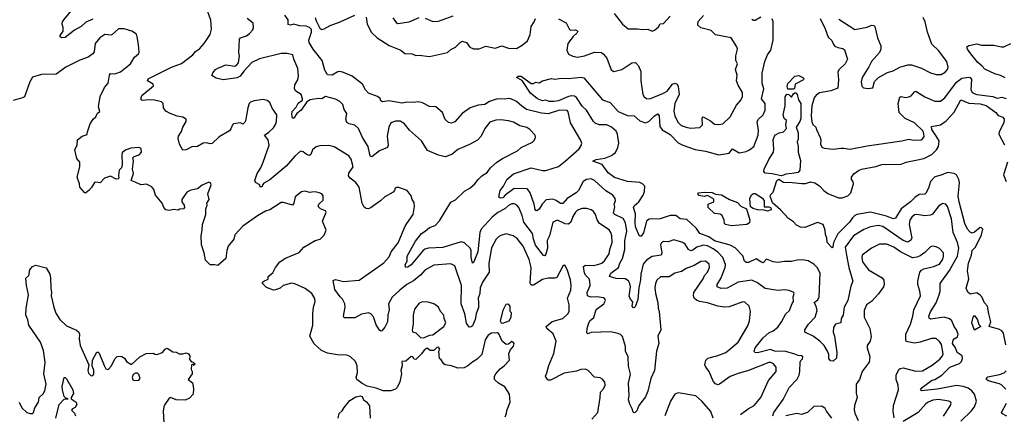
# Model space of a CAD drawing. Extents: x 1839239 to 1929705, y 762242 to 910352.
# Tile 243 of 256: x 1882322 to 1891028, y 834658 to 838145. Entities that reach past the tile are written whole.
import ezdxf

# ---------------------------------------------------------------- set-up
doc = ezdxf.new("R2010")
doc.units = 0

msp = doc.modelspace()

# ---------------------------------------------------------------- linework, layer by layer
at = {"layer": '0CON10XD'}
for points in [[(1885745, 836344.2), (1885800, 836425), (1885813.8, 836495), (1885808.8, 836528.8), (1885793.8, 836555), (1885785, 836590), (1885747.5, 836635), (1885675, 836663.3), (1885655, 836663.3), (1885643.3, 836655), (1885637.5, 836635), (1885625, 836620), (1885549.7, 836580.3), (1885512.5, 836545), (1885431.2, 836485), (1885405.5, 836474.5), (1885385, 836475.8), (1885367.1, 836487.1), (1885349.4, 836525), (1885324.5, 836665), (1885295, 836707.1), (1885243.5, 836743.5), (1885228.6, 836765), (1885231.3, 836788.7), (1885269.4, 836845), (1885253, 836913), (1885232.1, 836942.1), (1885101.8, 837021.8), (1885055.6, 837034.4), (1884975, 837030), (1884945, 837020.8), (1884910, 836995), (1884897.5, 836952.5), (1884885, 836946.2), (1884857.5, 836955), (1884828.3, 836978.3), (1884805, 836983.3), (1884755, 836938), (1884678.9, 836851.1), (1884535, 836730.9), (1884480, 836700), (1884468, 836685), (1884465, 836670), (1884450, 836665), (1884446.7, 836685), (1884407.5, 836707.5), (1884401.4, 836725), (1884421.5, 836785), (1884453.3, 836835), (1884475.5, 836885), (1884528.1, 837035), (1884520, 837085), (1884486.7, 837125), (1884525, 837150.8), (1884565, 837189.2), (1884585, 837219.2), (1884593.3, 837245), (1884595.7, 837305), (1884555, 837363.3), (1884532.7, 837412.7), (1884511.5, 837431.5), (1884475, 837440), (1884395, 837429.7), (1884362.7, 837417.3), (1884352.3, 837405), (1884338.2, 837365), (1884322.5, 837265), (1884315, 837242.5), (1884295, 837222.5), (1884275, 837232.5), (1884213.3, 837225), (1884202.5, 837215), (1884189.3, 837180.7), (1884176, 837164), (1884085, 837110.5), (1884025, 837050.9), (1884007.3, 837047.3), (1883975.7, 837055.7), (1883945, 837054), (1883895.6, 837024.4), (1883845, 837021.3), (1883795, 836996), (1883765, 836993.3), (1883736.7, 837045), (1883724.2, 837095), (1883727.5, 837115), (1883752.2, 837157.8), (1883764.4, 837195), (1883794.2, 837245), (1883795.6, 837265.6), (1883765, 837284.2), (1883715, 837292.9), (1883652.5, 837315), (1883615, 837336.7), (1883593.8, 837365), (1883591.2, 837405), (1883575, 837419.2), (1883515, 837434.4), (1883465, 837438.5), (1883405, 837432.5), (1883392.7, 837442.7), (1883403.4, 837476.6), (1883505, 837560), (1883502.5, 837575), (1883453.3, 837605), (1883460, 837625), (1883477.3, 837632.7), (1883665, 837727.1), (1883751.9, 837758.1), (1883854, 837835), (1883875.6, 837864.4), (1883910.9, 837889.1), (1883954.3, 837935.7), (1884005.8, 838015), (1884019.5, 838060.5), (1884012.3, 838142.3), (1883967.5, 838265)], [(1882968.6, 838151.4), (1882907.9, 838122.1), (1882865, 838084.3), (1882807.4, 838052.6), (1882725, 837986.7), (1882695, 837986.2), (1882681.2, 837995), (1882678.8, 838005), (1882706.7, 838045), (1882707.5, 838075), (1882696.7, 838105), (1882702, 838125), (1882712, 838145), (1882796.4, 838243.6)], [(1886112.5, 837237.5), (1886083.4, 837263.4), (1886060.8, 837325), (1886002.5, 837375), (1885945, 837379.4), (1885885, 837410), (1885845, 837419.1), (1885805, 837414.1), (1885745, 837416.7), (1885705, 837406.8), (1885585, 837428.6), (1885528.8, 837418.8), (1885515, 837427.5), (1885508.3, 837448.3), (1885487, 837467), (1885405, 837495.8), (1885381.1, 837525), (1885353.6, 837575), (1885262.5, 837645), (1885185, 837679.5), (1885155, 837686.7), (1885135, 837683.5), (1885085, 837655.5), (1885045, 837658), (1885020.3, 837700.3), (1884998.1, 837785), (1884916.9, 837885), (1884882.1, 837945), (1884878.8, 837965), (1884902.9, 838035), (1884901.2, 838058.8), (1884885, 838075.3), (1884855, 838089.3), (1884795, 838091.1), (1884745, 838106.5), (1884717.7, 838097.7), (1884695, 838102), (1884695.8, 838145), (1884666.2, 838185)], [(1884936, 838165), (1884944.4, 838135), (1884975, 838070), (1884995, 838060), (1885015, 838064.4), (1885066.4, 838093.6), (1885156.7, 838125), (1885284.6, 838185.4)], [(1885908.3, 838158.3), (1885975, 838130.8), (1886025, 838131.4), (1886155, 838180.8)], [(1887085, 838153.8), (1887155, 838117.5), (1887185, 838060), (1887196.1, 838053.9), (1887235.9, 838055.9), (1887256.7, 838045), (1887248, 838025), (1887214.5, 837995.5), (1887167.5, 837935), (1887160.5, 837875), (1887175, 837841.9), (1887213.2, 837823.2), (1887255, 837815.4), (1887315, 837824.6), (1887405, 837859.2), (1887465, 837856), (1887485, 837842), (1887514.4, 837805), (1887552.5, 837702.5), (1887575, 837688.8), (1887645, 837706), (1887735, 837763.8), (1887765.9, 837765.9), (1887795, 837736.7), (1887815, 837687.5), (1887813.3, 837605), (1887832.9, 837485), (1887844, 837465), (1887865, 837449.2), (1887895, 837446.9), (1888015, 837495.4), (1888046.1, 837513.9), (1888095, 837574.4), (1888115, 837584.3), (1888135.4, 837575), (1888143.9, 837553.9), (1888153.3, 837485), (1888116.2, 837405), (1888106.9, 837336.9), (1888114.5, 837295), (1888140.7, 837240.7), (1888171.7, 837211.7), (1888215, 837194.1), (1888253.3, 837186.7), (1888335, 837191.9), (1888359.2, 837215), (1888357.1, 837275), (1888365, 837287.5), (1888430.4, 837250.4), (1888465, 837223.3), (1888505, 837217.8), (1888538.8, 837225), (1888605, 837286.2), (1888660.6, 837389.4), (1888698, 837435), (1888714.3, 837465.7), (1888712.1, 837502.1), (1888675.3, 837565.3), (1888660.5, 837605), (1888664.5, 837655), (1888651.9, 837705), (1888669.2, 837755), (1888654, 837785), (1888654.1, 837825.9), (1888668.8, 837885), (1888663.8, 837905), (1888613.3, 837985), (1888475, 838011.1), (1888435, 838048.9), (1888345, 838072.5), (1888317.7, 838097.7), (1888320.3, 838129.7), (1888368.6, 838181.4)], [(1887579.8, 838199.8), (1887651.2, 838105), (1887703.3, 838065), (1887785, 838066), (1887825, 838058), (1887875, 838060.8), (1887915, 838043.8), (1887935, 838052.5), (1887969.1, 838080.9), (1887985, 838110), (1888015, 838112.5), (1888075, 838177.5)], [(1885417.1, 836955), (1885404.6, 837025), (1885353.3, 837105), (1885318.5, 837185), (1885285, 837213.6), (1885234.6, 837224.6), (1885215.6, 837235.6), (1885207.1, 837265), (1885215.8, 837315), (1885190.9, 837350.9), (1885180, 837395), (1885151.7, 837421.7), (1885115, 837444.3), (1885025, 837465.7), (1884993, 837447), (1884965, 837450), (1884891.9, 837438.1), (1884860.5, 837419.5), (1884810.8, 837345), (1884772.6, 837317.4), (1884745, 837276.2), (1884735, 837276.2), (1884728, 837308), (1884732.5, 837335), (1884767.9, 837372.1), (1884785, 837406.7), (1884822.5, 837435), (1884823.3, 837445), (1884812.5, 837485), (1884763, 837513), (1884752.2, 837535), (1884755, 837570), (1884780.6, 837615), (1884786.9, 837645), (1884781.4, 837715), (1884746.7, 837795), (1884738.8, 837835), (1884687.9, 837847.9), (1884635, 837846.8), (1884441.6, 837798.4), (1884375, 837766), (1884305, 837691.2), (1884273.1, 837646.9), (1884245, 837632.7), (1884122.8, 837612.8), (1884058.5, 837628.5), (1884022.6, 837652.6), (1884030, 837675), (1884055, 837704.2), (1884075, 837717.1), (1884145, 837746.9), (1884225, 837734.2), (1884243.3, 837745), (1884256.2, 837765), (1884266.2, 837825), (1884261.2, 837855), (1884265, 837972.5), (1884275, 837986), (1884326.3, 838003.7), (1884355, 838022), (1884382.9, 838055), (1884390.6, 838075), (1884386.2, 838115), (1884333.3, 838155)], [(1885385, 838166.2), (1885395.8, 838105), (1885431.8, 838031.8), (1885483.8, 837983.8), (1885588.5, 837918.5), (1885691.2, 837875), (1885727.8, 837847.8), (1885793.2, 837843.2), (1885825, 837830), (1885855, 837832.2), (1885945, 837818.8), (1886103.4, 837856.6), (1886135, 837883.3), (1886175, 837903.8), (1886216, 837945), (1886235, 837954.4), (1886272.6, 837942.6), (1886301.9, 837901.9), (1886335, 837888.1), (1886385, 837887.1), (1886445, 837910.8), (1886525, 837892.9), (1886585, 837913.8), (1886645, 837894.7), (1886715, 837891.2), (1886765, 837918.8), (1886812.3, 837957.7), (1886836.1, 838013.9), (1886844.1, 838085.9), (1886872.5, 838125), (1886882.5, 838155)], [(1885622.7, 838162.7), (1885650, 838120), (1885665, 838111.4), (1885765, 838125.5), (1885855, 838164.4)], [(1890645, 834595.8), (1890734.6, 834685.4), (1890763.3, 834725), (1890782.5, 834775), (1890764.6, 834835), (1890741.8, 834865), (1890708.2, 834888.2), (1890665, 834903.3), (1890605, 834913.9), (1890435, 834878.8), (1890295, 834866.7), (1890286.7, 834875), (1890301.2, 834895), (1890385, 834956.5), (1890415, 834965.8), (1890475.5, 835004.5), (1890545, 835074.1), (1890631.9, 835108.1), (1890648.9, 835125), (1890659.1, 835150.9), (1890654, 835175), (1890610.6, 835205), (1890596.6, 835246.6), (1890571.2, 835285), (1890575.9, 835314.1), (1890585, 835325.7), (1890615, 835342.5), (1890620.4, 835365), (1890605.9, 835405), (1890583.4, 835433.4), (1890564.3, 835485), (1890542.7, 835502.7), (1890495, 835516.2), (1890375, 835500), (1890365, 835506.7), (1890360.6, 835525), (1890375, 835562.5), (1890426.1, 835643.9), (1890452.5, 835715), (1890460.6, 835745), (1890459.4, 835815), (1890542.3, 835927.7), (1890613.1, 836055), (1890627.3, 836125), (1890615, 836177.5), (1890575.8, 836265.8), (1890561.3, 836385), (1890526.9, 836495), (1890510, 836515), (1890485, 836519.6), (1890449.8, 836500.2), (1890392.1, 836427.9), (1890375, 836416.5), (1890325, 836411.5), (1890255, 836424.5), (1890235, 836420), (1890209.2, 836400.8), (1890193.9, 836375), (1890186.8, 836335), (1890210, 836215), (1890198.4, 836195), (1890175, 836179.2), (1890135, 836194.3), (1889955, 836316.7), (1889913.4, 836326.6), (1889845, 836314), (1889785, 836291.2), (1889695, 836234.2), (1889620.8, 836135), (1889633.3, 836065), (1889654.7, 835955), (1889689.4, 835835), (1889670.9, 835789.1), (1889645, 835663.3), (1889611.4, 835605), (1889602.5, 835535), (1889584.2, 835505), (1889581.2, 835465), (1889535, 835455.4), (1889518.8, 835425), (1889516.1, 835385), (1889527.7, 835347.7), (1889548, 835205), (1889545, 835153.3), (1889515, 835128), (1889491.2, 835131.2), (1889475, 835150), (1889476.2, 835185), (1889465.6, 835215.6), (1889434, 835265), (1889396.2, 835305), (1889338.3, 835348.3), (1889263.8, 835385), (1889263.8, 835405), (1889297.5, 835455), (1889354.6, 835515.4), (1889374.7, 835575.3), (1889365, 835613.6), (1889347.3, 835645), (1889380, 835670), (1889391.9, 835695), (1889399.6, 835905), (1889374.5, 835954.5), (1889343.6, 835983.6), (1889295, 836015.3), (1889245, 836023.4), (1889195, 836020.8), (1889145, 836007.3), (1889085, 836007.8), (1889025, 835998.1), (1888985, 836004.2), (1888925, 836029.2), (1888895, 835997.5), (1888875, 836004.1), (1888835, 836032.7), (1888765, 835998.9), (1888745, 835998.6), (1888730.4, 836010.4), (1888715, 836058), (1888649.1, 836129.1), (1888603.1, 836153.1), (1888465, 836191), (1888415.5, 836225.5), (1888335, 836255.4), (1888305, 836299.3), (1888257.5, 836347.5), (1888219.8, 836379.8), (1888163.3, 836385), (1888125, 836416), (1888073.4, 836413.4), (1887985, 836386.7), (1887886.9, 836383.1), (1887865.3, 836364.7), (1887838.3, 836261.7), (1887816.4, 836233.6), (1887801.2, 836231.2), (1887768.1, 836315), (1887763.1, 836355), (1887768.3, 836428.3), (1887749.6, 836485), (1887755, 836499.4), (1887795.5, 836535), (1887834.3, 836595), (1887845.9, 836625.9), (1887848.8, 836675), (1887830, 836695), (1887806.5, 836706.5), (1887695, 836714.6), (1887581.1, 836751.1), (1887525, 836792.2), (1887472.5, 836865), (1887390, 836895), (1887420.5, 836910.5), (1887495, 836922.5), (1887555, 836945.5), (1887589.1, 836970.9), (1887611.9, 837015), (1887619.4, 837055), (1887608.2, 837135), (1887595, 837159.4), (1887555, 837194.5), (1887515, 837217.5), (1887445, 837216.7), (1887411, 837231), (1887395, 837246.5), (1887332.7, 837345), (1887295, 837381.6), (1887246.6, 837456.6), (1887228.8, 837468.8), (1887205, 837473.1), (1887175, 837467.1), (1887085, 837428.9), (1887045, 837421.4), (1887002.9, 837422.9), (1886975, 837433.5), (1886945, 837429.1), (1886902, 837445), (1886838.8, 837495), (1886765, 837607.5), (1886714.3, 837635), (1886730, 837645), (1886756.7, 837645), (1886845, 837580), (1886865, 837580), (1886885, 837592.5), (1886915, 837587.5), (1886945, 837606.2), (1887024.5, 837625.5), (1887055, 837618.8), (1887111.7, 837628.3), (1887175, 837624.4), (1887287.7, 837637.7), (1887311.4, 837631.4), (1887475, 837436.7), (1887542.6, 837412.6), (1887614.8, 837334.8), (1887695, 837298.1), (1887755, 837294.5), (1887805, 837252.1), (1887855, 837234.7), (1887885, 837244.5), (1887935, 837295.4), (1887965, 837314), (1887975.4, 837295.4), (1887981.9, 837201.9), (1888002, 837172), (1888075, 837130.4), (1888145, 837056.9), (1888185.8, 837035.8), (1888295, 836997.1), (1888385, 836983.5), (1888505, 836951.4), (1888595, 836966.9), (1888625, 837003.8), (1888685, 836967.5), (1888745, 836980.8), (1888775, 836994), (1888812.5, 837025), (1888851.2, 837125), (1888853.6, 837165), (1888844, 837246), (1888854, 837266), (1888895.6, 837305), (1888913.1, 837345), (1888912.9, 837405), (1888882.3, 837445), (1888902.9, 837535), (1888886.5, 837585), (1888888.1, 837671.9), (1888910.5, 837775), (1888934.5, 837835.5), (1888963.5, 837876.5), (1888983.8, 837965), (1888985, 838132.5), (1888971.5, 838151.5)], [(1888875, 838168.1), (1888825, 838139.5), (1888809.4, 838139.4), (1888797.1, 838147.1)], [(1889398.8, 838155), (1889443.8, 838065), (1889470.9, 837990.9), (1889501.6, 837961.6), (1889517.8, 837925), (1889530.9, 837910.9), (1889555, 837899.1), (1889600, 837890), (1889615, 837880), (1889641.5, 837795), (1889620.8, 837755), (1889567.5, 837705), (1889555.7, 837685), (1889562.5, 837615), (1889555, 837540.8), (1889495, 837517.6), (1889395, 837498), (1889365, 837478.4), (1889345.8, 837455), (1889326.2, 837385), (1889319.7, 837295), (1889325, 837242.5), (1889335, 837220), (1889362.5, 837195), (1889366.1, 837176.1), (1889401.2, 837105), (1889406.2, 837085), (1889402.5, 837045), (1889415, 837020), (1889435, 837011.2), (1889515, 837000), (1889581.2, 837008.8), (1889605, 837011.1), (1889665, 837000.4), (1889815, 837031), (1890123.3, 837075), (1890185, 837088.8), (1890225, 837080.5), (1890293.1, 837085), (1890307.9, 837095), (1890318, 837112), (1890317.7, 837137.7), (1890309.5, 837159.5), (1890235, 837234.6), (1890151.7, 837271.7), (1890099.2, 837325), (1890088.1, 837405), (1890105, 837461.2), (1890115, 837465.6), (1890155, 837457.5), (1890185, 837462.5), (1890205, 837473.3), (1890232.7, 837507.3), (1890245, 837512.2), (1890325, 837462.2), (1890415, 837424.4), (1890463.3, 837425), (1890500.6, 837455), (1890606.3, 837593.7), (1890651, 837629), (1890715, 837638.2), (1890727.5, 837635), (1890737.3, 837617.3), (1890732.5, 837525), (1890743.6, 837505), (1890761.9, 837491.9), (1890785, 837483), (1890926.9, 837466.9), (1890965, 837451.4), (1891005, 837460), (1891045, 837447.5)], [(1889565, 838150), (1889705, 838058.1), (1889815, 838077.9), (1889855, 838096.7), (1889874.1, 838094.1), (1889884, 838084), (1889907.5, 837985), (1889936.9, 837915), (1889935.6, 837885), (1889925, 837856.7), (1889853.3, 837775), (1889831.2, 837728.8), (1889770, 837635), (1889763.5, 837595), (1889767.4, 837557.4), (1889783.6, 837543.6), (1889825, 837537.3), (1889865, 837544.5), (1889880.6, 837599.4), (1889916, 837635), (1889995, 837678.1), (1890045, 837692.5), (1890103.3, 837725), (1890175, 837746.9), (1890207.5, 837745), (1890295, 837717.1), (1890375, 837675.7), (1890425, 837660.6), (1890469.5, 837660.5), (1890505, 837680.6), (1890525.6, 837705), (1890532.2, 837725), (1890520.6, 837775), (1890445, 837872.9), (1890388.5, 837928.5), (1890348.5, 838035), (1890328.8, 838125), (1890310, 838165)], [(1886613.6, 834636.4), (1886625.7, 834664.3), (1886628.8, 834691.2), (1886658.8, 834765), (1886653.3, 834835), (1886611.2, 834901.2), (1886555, 834933.8), (1886520, 834965), (1886520, 834995), (1886533.3, 835015), (1886570.3, 835059.7), (1886606.7, 835085), (1886653.3, 835135), (1886647, 835193), (1886660, 835225), (1886688.8, 835261.2), (1886692.9, 835285), (1886686.7, 835296.7), (1886675, 835300.6), (1886645, 835277.5), (1886625, 835276), (1886588.8, 835305), (1886559.3, 835369.3), (1886546.7, 835376.7), (1886495, 835376.2), (1886465, 835356.2), (1886438.6, 835315), (1886407.1, 835185), (1886366.2, 835145), (1886327.7, 835122.3), (1886286, 835085), (1886251.1, 835068.9), (1886195, 835064.4), (1886140, 835085), (1886085, 835095.6), (1886072.5, 835105), (1886050, 835140), (1886035, 835150), (1886027.5, 835215), (1886037.5, 835235), (1886025, 835250), (1886011.7, 835248.3), (1885985, 835222.5), (1885953, 835223), (1885925, 835242.5), (1885897.5, 835225), (1885875, 835192.5), (1885825, 835143.3), (1885810, 835145), (1885797.5, 835165), (1885785, 835170), (1885735, 835126.7), (1885702.5, 835125), (1885703.3, 835085), (1885693.6, 835043.6), (1885696.7, 835015), (1885683.8, 834946.2), (1885660, 834895), (1885645, 834881.2), (1885605, 834865.8), (1885535.9, 834865.9), (1885475, 834888.8), (1885395.9, 834905.9), (1885349.5, 834929.5), (1885302.5, 834965), (1885297.5, 834985), (1885308, 835025), (1885306.4, 835086.4), (1885290, 835125), (1885245, 835167.5), (1885215, 835180), (1885132.3, 835182.3), (1885045, 835199.2), (1884991.7, 835221.7), (1884925, 835281.2), (1884887, 835347), (1884912.9, 835445), (1884914.2, 835544.2), (1884920.8, 835605), (1884934, 835655), (1884932.3, 835682.3), (1884905.8, 835725), (1884845, 835770), (1884755, 835811.2), (1884725, 835816), (1884653.3, 835796.7), (1884625, 835773.3), (1884585, 835756.7), (1884565, 835756.2), (1884505, 835777.5), (1884470, 835815), (1884470, 835825), (1884480, 835835), (1884518.3, 835851.7), (1884520, 835875), (1884560.5, 835909.5), (1884585, 835956.7), (1884623.8, 836005), (1884673.2, 836036.8), (1884793.2, 836086.8), (1884834.2, 836135.8), (1884935, 836193.3), (1884980, 836205), (1885015, 836240), (1885032.5, 836285), (1885000, 836365), (1885033.3, 836445), (1885025.8, 836455.8), (1884983.3, 836475), (1884961.2, 836495), (1884966.2, 836515), (1885005, 836550), (1885005, 836590), (1884992.5, 836605), (1884970, 836615), (1884933.6, 836623.6), (1884905, 836621.2), (1884885, 836618.8), (1884845, 836630), (1884815, 836622.9), (1884759.4, 836580.6), (1884747.3, 836522.7), (1884735, 836507.5), (1884655, 836530.6), (1884635, 836528.6), (1884535, 836466), (1884495, 836452.9), (1884425, 836413.1), (1884295, 836320), (1884225.8, 836245), (1884215.5, 836204.5), (1884166, 836145), (1884153.8, 836105), (1884146.1, 836033.9), (1884075, 835972.5), (1884045, 835980), (1884005, 835980), (1883965, 836020), (1883953.8, 836085), (1883928.8, 836155), (1883925.8, 836235), (1883935.8, 836285), (1883937.5, 836335), (1883968.1, 836425), (1883968.6, 836475), (1883980, 836505), (1883976.7, 836525), (1883996.2, 836555), (1883986, 836606), (1884015.6, 836685), (1884008.8, 836705), (1883995, 836710), (1883935.8, 836684.2), (1883895, 836650), (1883835, 836639.2), (1883800.3, 836619.7), (1883755.7, 836555), (1883756.9, 836536.9), (1883776.7, 836505), (1883780, 836485), (1883770, 836475), (1883738.3, 836471.7), (1883725, 836462.5), (1883685, 836468.8), (1883645, 836458), (1883613.3, 836465), (1883597.5, 836485), (1883582, 836525), (1883524.4, 836594.4), (1883507.8, 836645), (1883489.5, 836669.5), (1883445, 836693.1), (1883395, 836686.7), (1883307.5, 836725), (1883330, 836785), (1883318.8, 836825), (1883328, 836895), (1883322.5, 836925), (1883334.1, 836935.9), (1883379.7, 836950.3), (1883400, 836975), (1883396.1, 837006.1), (1883375, 837016.2), (1883305, 837010), (1883264.4, 836995.6), (1883232.5, 836975), (1883225.8, 836955), (1883227.7, 836862.3), (1883222.5, 836837.5), (1883203.3, 836815), (1883197, 836767), (1883197.5, 836745), (1883191.7, 836738.3), (1883175, 836736.7), (1883125, 836761.2), (1883115, 836760), (1883073.3, 836745), (1883035, 836702.5), (1882995, 836710), (1882985, 836706.7), (1882958.3, 836661.7), (1882935, 836636.7), (1882905, 836612.5), (1882895, 836617.5), (1882853.3, 836665), (1882852.5, 836695), (1882831.2, 836755), (1882854, 836845), (1882853.3, 836885), (1882828.3, 836918.3), (1882810.6, 836995), (1882829.3, 837040.7), (1882834.2, 837085), (1882875, 837115.5), (1882920, 837130), (1882921.5, 837155), (1882945.4, 837225), (1882972.7, 837265), (1882995, 837285.6), (1883010, 837320), (1883030, 837335), (1883018.6, 837375), (1883035, 837466.2), (1883071.9, 837545), (1883105, 837584.2), (1883115, 837655.8), (1883125, 837669.2), (1883165, 837666.5), (1883213.8, 837685), (1883258.9, 837721.1), (1883300.9, 837755), (1883336.4, 837813.6), (1883373.3, 837845), (1883377.5, 837855), (1883374.2, 837925), (1883361.4, 837995), (1883355, 838016.2), (1883315, 838044), (1883245.5, 838065.5), (1883195.5, 838064.5), (1883135, 838010), (1883075, 838014.4), (1883030, 837985), (1882990.8, 837935), (1882979.7, 837860.3), (1882968.8, 837845), (1882926.4, 837813.6), (1882855, 837787.5), (1882731.2, 837725), (1882645.8, 837664.2), (1882515, 837659.6), (1882435, 837636), (1882410.8, 837595), (1882365.7, 837465), (1882346.6, 837453.4), (1882265, 837430.6)], [(1891035, 837630.8), (1890995, 837652.9), (1890945, 837667.8), (1890855, 837706.7), (1890832.8, 837735), (1890795, 837766.9), (1890732.7, 837842.7), (1890702.5, 837885), (1890696.2, 837905), (1890712.9, 837917.1), (1890785, 837933.1), (1890825, 837920.5), (1890935, 837921.5), (1891004.3, 837905.7), (1891025, 837905.6), (1891085, 837934.3)], [(1889165, 837530), (1889115, 837532.5), (1889107.3, 837555), (1889115, 837580), (1889175, 837647.1), (1889211.3, 837651.3), (1889246.7, 837635), (1889256.7, 837625), (1889253.3, 837615), (1889177.5, 837575), (1889171.7, 837538.3), (1889165, 837530)], [(1889055, 836766.1), (1888975, 836784.4), (1888915, 836789.2), (1888900.8, 836805), (1888904.3, 836825), (1888945, 836908.8), (1888987.8, 836975), (1888991.5, 837005), (1888985.7, 837085), (1888994.6, 837115.4), (1889005, 837128), (1889037.5, 837145), (1889076.1, 837153.9), (1889102.5, 837185), (1889097.5, 837215), (1889102.5, 837255), (1889082.7, 837272.7), (1889073.6, 837305), (1889090, 837385), (1889090, 837465), (1889105, 837486.7), (1889123.8, 837483.8), (1889145, 837460), (1889165, 837490), (1889175, 837500), (1889185, 837500), (1889197.5, 837485), (1889208.3, 837438.3), (1889227.5, 837405), (1889228.3, 837271.7), (1889219.2, 837245), (1889188, 837195), (1889205.5, 837145.5), (1889205, 837090), (1889197.5, 837065), (1889205.6, 837025), (1889204.5, 836975), (1889225, 836900), (1889221.1, 836815), (1889205, 836795.7), (1889152.8, 836787.2), (1889095, 836781.5), (1889075, 836770.9), (1889055, 836766.1)], [(1888980, 834645), (1888989.2, 834675), (1889071.7, 834788.3), (1889125.5, 834894.5), (1889195, 834968.9), (1889214.6, 835005), (1889220.8, 835035), (1889221.9, 835118.1), (1889227.7, 835132.3), (1889245, 835146.7), (1889247.5, 835165), (1889235, 835173.8), (1889205, 835176.2), (1889175, 835189.1), (1889095, 835212), (1888996.7, 835215), (1888960, 835230), (1888845, 835200.6), (1888822.5, 835205), (1888816.1, 835216.1), (1888825.7, 835245), (1888895, 835334.4), (1888945, 835377.3), (1888983.1, 835396.9), (1889025, 835429.4), (1889059.1, 835475), (1889097.5, 835545), (1889128.6, 835575), (1889152.1, 835637.9), (1889164, 835655), (1889160, 835695), (1889170, 835725), (1889166, 835735), (1889125, 835753.3), (1889085, 835756.9), (1889025, 835751.4), (1888915, 835770.5), (1888845, 835818.9), (1888795, 835843.6), (1888675, 835825.5), (1888576.8, 835773.2), (1888525, 835770.9), (1888490, 835785), (1888490.6, 835805), (1888522, 835858), (1888559.6, 835955), (1888561.7, 835981.7), (1888538.2, 836045), (1888495, 836089.8), (1888455, 836119.2), (1888405, 836147), (1888365, 836152.5), (1888308.1, 836135), (1888275, 836107.1), (1888255, 836101.8), (1888235.8, 836115.8), (1888205, 836161.9), (1888185, 836176.7), (1888105, 836201.1), (1888055, 836182.5), (1888015, 836186.2), (1887995.7, 836174.3), (1887989.4, 836155), (1887998.8, 836085), (1887992.9, 836065), (1887915, 836053.3), (1887865, 836021.1), (1887833.8, 835985), (1887813.2, 835896.8), (1887811.7, 835845), (1887795.3, 835775.3), (1887788.8, 835671.2), (1887765, 835606.2), (1887755, 835599.2), (1887745, 835600.8), (1887737.5, 835615), (1887742.3, 835652.3), (1887722, 835675), (1887712.1, 835702.1), (1887722, 835785), (1887717.5, 835815), (1887705, 835838.1), (1887676.7, 835855), (1887595, 835857.1), (1887536.2, 835876.2), (1887548.1, 835905), (1887615.4, 835955), (1887629.5, 835995), (1887652.9, 836035), (1887672.3, 836115), (1887672.9, 836195), (1887690.8, 836275), (1887679.1, 836349.1), (1887658.8, 836388.8), (1887583.6, 836423.6), (1887572.5, 836435), (1887582.9, 836492.9), (1887577.1, 836515), (1887590, 836545), (1887588.6, 836565), (1887567.5, 836595), (1887505, 836631.9), (1887405.8, 836725), (1887375, 836737.5), (1887335, 836732.9), (1887305, 836716.4), (1887263.7, 836636.3), (1887243.4, 836616.6), (1887162.2, 836565), (1887125, 836520.6), (1887105, 836521.5), (1887065, 836547.1), (1887035, 836558.2), (1886976.3, 836553.7), (1886942.1, 836515), (1886915, 836470), (1886895, 836457.5), (1886885, 836458.8), (1886878.9, 836468.9), (1886870, 836515), (1886835.4, 836615), (1886815, 836644.4), (1886805, 836649.6), (1886695, 836653.8), (1886615.3, 836594.7), (1886595, 836571.4), (1886575, 836568.2), (1886557.7, 836577.7), (1886569.4, 836635), (1886600.4, 836675), (1886628.2, 836731.8), (1886687.4, 836782.6), (1886845, 836836), (1886945, 836812.7), (1886975, 836813.5), (1887085, 836847.8), (1887145, 836895.7), (1887269.2, 837005), (1887286.8, 837033.2), (1887292, 837055), (1887280.8, 837085), (1887193.3, 837235), (1887172, 837332), (1887162, 837342), (1887095, 837345.4), (1886995, 837314.6), (1886935, 837320.4), (1886802.4, 837352.4), (1886760.9, 837380.9), (1886715, 837423.3), (1886665, 837445.5), (1886645, 837449.5), (1886605, 837442.5), (1886545.5, 837445.5), (1886475, 837422.4), (1886435, 837394.6), (1886375, 837391.3), (1886306, 837365), (1886235, 837315.8), (1886168.7, 837241.3), (1886141.7, 837231.7), (1886112.5, 837237.5)], [(1891042.5, 835272.5), (1891020, 835375), (1891005.4, 835395), (1890985, 835405.9), (1890894, 835434), (1890910, 835475), (1890890, 835545), (1890880, 835615), (1890852.5, 835642.5), (1890830, 835695), (1890815, 835712), (1890785, 835730), (1890725, 835718.8), (1890706.8, 835736.8), (1890692, 835772), (1890714.6, 835855), (1890701.8, 835925), (1890712, 835995), (1890737.9, 836065), (1890744, 836106), (1890772.7, 836135), (1890827.5, 836245), (1890837.3, 836295), (1890827, 836307), (1890815, 836307.8), (1890765, 836266.7), (1890745, 836260), (1890725, 836268.6), (1890703.2, 836295), (1890679.7, 836345), (1890628.2, 836535), (1890621.2, 836585), (1890630.5, 836705), (1890625, 836732.5), (1890605, 836773.8), (1890585, 836787.1), (1890524.3, 836794.3), (1890468.9, 836771.1), (1890415, 836757.9), (1890375.4, 836715), (1890357.3, 836655), (1890335, 836610.8), (1890325, 836603.3), (1890275, 836599.4), (1890235.4, 836575), (1890198.2, 836535), (1890116, 836474), (1890065, 836390.6), (1890045, 836384.6), (1889985, 836409.5), (1889845, 836445.3), (1889725, 836423.9), (1889705.6, 836415), (1889685, 836395.6), (1889657.9, 836355), (1889556.6, 836253.4), (1889516.7, 836175), (1889511.7, 836138.3), (1889505, 836130), (1889462.7, 836175), (1889457.8, 836215), (1889445.7, 836245.7), (1889444, 836285), (1889425, 836336.7), (1889375, 836353.3), (1889265, 836308), (1889225, 836312.9), (1889190.7, 836330.7), (1889165, 836357.5), (1889119.4, 836389.4), (1889048.6, 836465), (1888978, 836528), (1888956.7, 836585), (1888961.7, 836598.3), (1888985, 836622.5), (1889016.4, 836725), (1889035, 836734.6), (1889075, 836710), (1889152.5, 836707.5), (1889236.4, 836696.4), (1889271.5, 836698.5), (1889315, 836711.9), (1889352.5, 836705), (1889395, 836678.1), (1889432.2, 836635), (1889467.8, 836607.8), (1889560.5, 836570.5), (1889595, 836571), (1889645, 836589.2), (1889672.3, 836615), (1889695.8, 836695.8), (1889692.7, 836712.7), (1889676.2, 836735), (1889676.2, 836755), (1889697.3, 836782.7), (1889737.7, 836812.3), (1889765, 836824), (1889892.7, 836847.3), (1889945, 836864.3), (1890115, 836868.8), (1890160, 836885), (1890315, 836917.9), (1890386.9, 836953.1), (1890427.5, 836995), (1890446.6, 837025), (1890451.5, 837075), (1890421.7, 837121.7), (1890388.2, 837175), (1890385, 837201.2), (1890463.4, 837216.6), (1890515, 837250.4), (1890585, 837326.7), (1890645, 837436), (1890715, 837406.5), (1890815, 837401.5), (1890868.4, 837388.4), (1890953.4, 837325), (1890975, 837298.9), (1891014.7, 837284.7), (1891027.5, 837265), (1891022.4, 837235), (1890982.9, 837155), (1890978.9, 837135), (1891028.5, 837038.5)], [(1888694.8, 834655.2), (1888762.2, 834705), (1888815.4, 834735), (1888875, 834805.7), (1888942.6, 834957.4), (1889011.4, 835035), (1889010, 835075), (1888986.2, 835105), (1888965, 835115.4), (1888945, 835116.8), (1888765.9, 835044.1), (1888675, 835018.6), (1888605, 834991.1), (1888511.2, 834925), (1888495, 834919.2), (1888475, 834928), (1888455, 834952), (1888419.1, 835035), (1888387.5, 835075), (1888380.8, 835095), (1888387.5, 835135), (1888405.5, 835154.5), (1888485, 835174.6), (1888565, 835204.5), (1888674.3, 835295), (1888758.9, 835441.1), (1888775.5, 835485), (1888784.4, 835565), (1888772, 835615), (1888735, 835650), (1888715, 835651.2), (1888595, 835606.4), (1888555, 835604.6), (1888494.7, 835614.7), (1888405, 835643.8), (1888332, 835655), (1888305, 835666.9), (1888285.5, 835685), (1888278.5, 835705), (1888283.1, 835735), (1888364.5, 835855), (1888378.6, 835885), (1888404.5, 835915), (1888420.6, 835955), (1888418.9, 835985), (1888385, 836011.1), (1888345, 836007.3), (1888285, 835973.5), (1888213.8, 835946.2), (1888175, 835921.1), (1888115, 835904.4), (1888065, 835872.4), (1887987.5, 835872.5), (1887956.8, 835843.2), (1887942.7, 835815), (1887938.5, 835775), (1887944.6, 835724.6), (1887963.6, 835645), (1887966.5, 835595), (1887977.8, 835565), (1887990.6, 835405), (1887965, 835347.5), (1887972.7, 835285), (1887952.8, 835215), (1887934.5, 835045), (1887903.1, 834975), (1887875, 834862.5), (1887855, 834813.3), (1887798, 834735), (1887780.3, 834689.7), (1887765, 834673.8), (1887755, 834670), (1887746.2, 834676.2), (1887737.3, 834707.3), (1887716.1, 834746.1), (1887706, 834785), (1887712.5, 834825), (1887705.6, 834934.4), (1887722.7, 835012.7), (1887703.9, 835083.9), (1887701.2, 835165), (1887679.1, 835215), (1887678.3, 835258.3), (1887650.9, 835345), (1887635, 835363.5), (1887615, 835372.7), (1887545, 835385.3), (1887375, 835380), (1887345, 835370), (1887337, 835377), (1887338.9, 835415), (1887355, 835466), (1887365, 835485.6), (1887397.3, 835512.7), (1887418.5, 835585), (1887487.5, 835635), (1887500.8, 835665), (1887497.3, 835677.3), (1887485, 835688), (1887425, 835697.3), (1887371.7, 835691.7), (1887342.5, 835705), (1887338.9, 835735), (1887365.9, 835795), (1887363.1, 835835), (1887356.3, 835856.3), (1887328, 835885), (1887317.6, 835905), (1887306.4, 835963.6), (1887325, 835976.9), (1887393.8, 835973.8), (1887435, 835980.4), (1887470.8, 835995), (1887494.4, 836015), (1887532.9, 836075), (1887539.5, 836115), (1887560.4, 836175), (1887557.3, 836235), (1887549.1, 836265), (1887535, 836287.8), (1887447.5, 836345), (1887426.7, 836376.7), (1887413.5, 836425), (1887395, 836450), (1887374.4, 836464.4), (1887336.9, 836476.9), (1887295, 836477.5), (1887255, 836460.6), (1887236, 836444), (1887213.3, 836405), (1887195.2, 836354.8), (1887175, 836338.2), (1887145, 836342), (1887077, 836373), (1887035, 836356.2), (1887006, 836235), (1886986.6, 836195), (1886989.1, 836125), (1886975, 836073.8), (1886965, 836059.2), (1886955, 836062.5), (1886883.4, 836153.4), (1886863.8, 836205), (1886856.9, 836255), (1886778.6, 836355), (1886763.9, 836415), (1886735, 836485.7), (1886716.5, 836506.5), (1886695, 836517.7), (1886673, 836517), (1886645, 836502.9), (1886613.1, 836475), (1886549.1, 836440.9), (1886499, 836401), (1886403.6, 836295), (1886391.8, 836265), (1886371.8, 836095), (1886345, 836020), (1886335, 836000), (1886325, 835993.3), (1886313.5, 836045), (1886312.9, 836105), (1886305.5, 836125), (1886255, 836174.4), (1886225, 836182.5), (1886065, 836133.2), (1885937, 836127), (1885905, 836116.2), (1885887.6, 836102.4), (1885785, 835979.2), (1885755, 835958), (1885736.1, 835956.1), (1885730, 835975), (1885748, 836015), (1885749.1, 836055), (1885820.9, 836189.1), (1885875, 836254.5), (1885907.8, 836275), (1885945, 836309.6), (1885995, 836326.9), (1886033.4, 836366.6), (1886135, 836532.9), (1886175, 836552.5), (1886255, 836630.8), (1886302, 836655), (1886346.4, 836693.6), (1886375, 836734.4), (1886408, 836765), (1886454.6, 836795.4), (1886485.7, 836835), (1886542.5, 836885), (1886591.3, 836918.7), (1886725, 836987.1), (1886755.5, 837014.5), (1886855.7, 837064.3), (1886871.7, 837078.3), (1886882, 837105), (1886880, 837125), (1886834.2, 837175), (1886805, 837191.1), (1886745, 837208.5), (1886689.4, 837239.4), (1886645, 837251.5), (1886575, 837261.5), (1886533.3, 837256.7), (1886480.6, 837239.4), (1886435.6, 837185), (1886402.9, 837115), (1886369.3, 837080.7), (1886298, 837042), (1886195, 836997.1), (1886143.3, 836955), (1886085, 836934.3), (1886025, 836947.5), (1885927.9, 836987.9), (1885874.5, 837074.5), (1885768.8, 837168.8), (1885725.7, 837225), (1885685, 837247.1), (1885645, 837249.4), (1885605, 837232.5), (1885586.4, 837195), (1885572.7, 837115), (1885578.9, 837035), (1885574.4, 837015.6), (1885505, 836986.5), (1885435, 836932.5), (1885425, 836936.7), (1885417.1, 836955)], [(1891056.7, 836885), (1891022.1, 836775), (1891044, 836714)], [(1888615, 836324), (1888563.9, 836333.9), (1888554, 836344), (1888550, 836375), (1888532.5, 836415), (1888515, 836426.7), (1888465, 836432.5), (1888410, 836485), (1888410, 836515), (1888460, 836535), (1888460, 836555), (1888450, 836565), (1888405, 836592.9), (1888375, 836584.2), (1888330.6, 836590.6), (1888318.8, 836605), (1888323.3, 836615), (1888375, 836622.2), (1888445, 836619.1), (1888475, 836603.1), (1888527.6, 836597.6), (1888596.9, 836556.9), (1888668.9, 836528.9), (1888697.7, 836497.7), (1888747.5, 836475), (1888779.2, 836375), (1888775, 836348.8), (1888750, 836335), (1888615, 836324)], [(1888935, 836454.2), (1888903.3, 836463.3), (1888844.5, 836464.5), (1888806.4, 836476.4), (1888785, 836490), (1888778.8, 836565), (1888792.3, 836597.7), (1888811.2, 836608.8), (1888825, 836608), (1888888.7, 836568.7), (1888904, 836545), (1888905, 836490), (1888945, 836490.8), (1888960, 836485), (1888966.2, 836475), (1888966.1, 836463.9), (1888935, 836454.2)], [(1887381.9, 834615), (1887434.6, 834675), (1887454.5, 834805), (1887456.2, 834853.8), (1887485, 834882.5), (1887497.5, 834915), (1887495, 834942.5), (1887475, 834968.8), (1887455, 834980.8), (1887405, 834986.2), (1887350, 835045), (1887325, 835056), (1887285, 835053.3), (1887245, 835040.4), (1887135, 835022.2), (1887015, 834958.6), (1886995, 834959.2), (1886973.8, 834985), (1886971.2, 834995), (1886984.5, 835025.5), (1886999.4, 835090.6), (1887045.4, 835195), (1887065.8, 835305), (1887040.2, 835370.2), (1886984, 835415), (1886977.5, 835435), (1887031.3, 835478.7), (1887126, 835505), (1887168.8, 835545), (1887180, 835565), (1887180, 835625), (1887166.7, 835683.3), (1887194.2, 835754.2), (1887198.5, 835795), (1887191.1, 835845), (1887165, 835927.5), (1887145, 835972.5), (1887135, 835976.7), (1887125, 835967.5), (1887072.7, 835867.3), (1887055, 835860.6), (1886995, 835860.4), (1886945, 835847.8), (1886865, 835797.8), (1886845, 835798.9), (1886836.4, 835816.4), (1886845.8, 835955.8), (1886827.9, 836025), (1886774.7, 836144.7), (1886720.6, 836210.6), (1886685, 836235.7), (1886625, 836252.9), (1886575, 836239.2), (1886555, 836227.1), (1886535.6, 836205), (1886495, 836128.8), (1886471.6, 835995), (1886474.6, 835915), (1886414.4, 835825.6), (1886395, 835774.2), (1886390.3, 835725), (1886377.3, 835685), (1886378.2, 835645), (1886377.7, 835602.3), (1886358.5, 835545), (1886349.5, 835495), (1886325, 835441.2), (1886315, 835430), (1886295, 835427.5), (1886273.6, 835463.6), (1886258.2, 835545), (1886225.5, 835635), (1886228.1, 835795), (1886171.1, 835971.1), (1886135, 835986.9), (1885985, 835976.5), (1885905, 835931.8), (1885869, 835891), (1885802.8, 835837.2), (1885746.7, 835805), (1885683.7, 835756.3), (1885616.2, 835693.8), (1885582.7, 835635), (1885589.2, 835585), (1885578.2, 835535), (1885575.4, 835474.6), (1885552.1, 835427.9), (1885525, 835396.7), (1885515, 835393.3), (1885502.3, 835402.3), (1885475, 835450), (1885449.4, 835519.4), (1885426, 835545), (1885405, 835554.3), (1885345, 835542.9), (1885285, 835510), (1885190, 835510), (1885184.3, 835524.3), (1885198.9, 835605), (1885196.2, 835635), (1885175.2, 835675.2), (1885154.4, 835695), (1885109.8, 835759.8), (1885095, 835840), (1885115, 835850), (1885185, 835830.5), (1885325, 835844), (1885542.9, 835997.1), (1885589, 836051), (1885605.6, 836095), (1885667.9, 836172.1), (1885729.6, 836320.4), (1885745, 836344.2)], [(1890055, 834626.2), (1890045.4, 834685), (1890049.6, 834735), (1890093.6, 834875), (1890089.6, 834915), (1890071.8, 834965), (1890070.4, 835005), (1890095, 835054.3), (1890106.2, 835063.8), (1890135, 835067.5), (1890245, 835037.8), (1890305, 835042.1), (1890388.8, 835091.2), (1890457.8, 835145), (1890481.1, 835175), (1890487, 835193), (1890472.5, 835275), (1890455, 835300.8), (1890425, 835328.1), (1890385, 835327.9), (1890284.2, 835295.8), (1890235, 835287.4), (1890161.3, 835301.3), (1890155.8, 835315.8), (1890156.4, 835365), (1890198, 835455), (1890219.6, 835525), (1890229.2, 835580.8), (1890286.5, 835705), (1890281.8, 835745), (1890263.6, 835805), (1890264.6, 835835.4), (1890282.2, 835915), (1890295, 835933.1), (1890315, 835944.5), (1890403.3, 835965), (1890455, 835985.7), (1890485, 836028.8), (1890491.2, 836055), (1890488.9, 836085), (1890453.6, 836123.6), (1890425, 836139.2), (1890395, 836144.2), (1890375, 836139.2), (1890325, 836086.7), (1890285, 836058), (1890255, 836046.3), (1890215, 836042), (1890109.5, 836095), (1890051.1, 836135), (1889988, 836162), (1889925, 836162.5), (1889852.7, 836127.3), (1889771.5, 836065), (1889768.2, 836045), (1889775.5, 836005), (1889828.6, 835935), (1889949.2, 835865), (1889963.4, 835843.4), (1889966.9, 835805), (1889961.1, 835785), (1889915, 835722.5), (1889855, 835656), (1889810.8, 835625), (1889787.8, 835575), (1889790, 835515), (1889838.2, 835415), (1889850.6, 835345), (1889842, 835305), (1889816.7, 835265), (1889816.7, 835245), (1889839.2, 835165), (1889832.3, 835117.7), (1889770, 835035), (1889748.8, 834965), (1889718.6, 834925), (1889716.9, 834845), (1889725.5, 834805), (1889702.2, 834735), (1889701.6, 834698.4), (1889707.4, 834667.4), (1889735.5, 834604.5)], [(1882319.2, 834765), (1882342, 834715), (1882385, 834673.8), (1882415, 834663.8), (1882435, 834663.8), (1882445, 834673.3), (1882456.2, 834715), (1882488, 834765), (1882495.8, 834805), (1882530.5, 834839.5), (1882544, 834866), (1882556.2, 834925), (1882534.6, 835015), (1882547.1, 835115), (1882532.9, 835222.9), (1882507.4, 835295), (1882401.9, 835445), (1882395, 835492.5), (1882377.5, 835535), (1882378.6, 835595), (1882401.4, 835715), (1882384, 835796), (1882378, 835862), (1882404.4, 835885), (1882412.9, 835935), (1882434.4, 835965), (1882466.5, 835976.5), (1882555, 835953.3), (1882590, 835895), (1882595.8, 835865), (1882597, 835773), (1882604.5, 835735), (1882601.1, 835705), (1882624.1, 835604.1), (1882642.8, 835552.8), (1882676.9, 835495), (1882735, 835440.8), (1882825, 835400.8), (1882846, 835385), (1882852.5, 835365), (1882849.4, 835325), (1882855.7, 835265), (1882933.3, 835095), (1882924.2, 835045), (1882931.7, 835021.7), (1882955, 834999.2), (1882967.8, 835002.2), (1882976.6, 835013.4), (1882976.9, 835045), (1882962.5, 835085), (1882966.7, 835135), (1883005, 835207.5), (1883015, 835207.5), (1883025, 835197.5), (1883068.3, 835088.3), (1883085, 835060), (1883105, 835053.8), (1883134.1, 835085.9), (1883165, 835147.5), (1883185, 835170), (1883195, 835172.5), (1883225, 835170), (1883250, 835155), (1883267.5, 835125), (1883305, 835100), (1883315, 835100), (1883383.9, 835166.1), (1883440, 835195), (1883505, 835197.5), (1883518.3, 835188.3), (1883535, 835187.5), (1883586.1, 835203.9), (1883607.5, 835235), (1883625, 835243.3), (1883675, 835210), (1883707, 835207), (1883733, 835193), (1883765, 835192.5), (1883795, 835200), (1883815, 835192.5), (1883827.5, 835175), (1883823, 835143), (1883841.7, 835121.7), (1883855, 835120), (1883870, 835105), (1883865, 835090), (1883855, 835100), (1883840, 835095), (1883837.5, 835055), (1883847, 835037), (1883847.5, 835015), (1883812.5, 834965), (1883850, 834935), (1883860, 834885), (1883856.2, 834835), (1883825, 834800), (1883785, 834784), (1883705, 834786.2), (1883655.9, 834805.9), (1883645, 834800), (1883604.3, 834745.7), (1883595.7, 834724.3), (1883590, 834685), (1883596, 834585)], [(1885895, 835333.8), (1885945, 835357.5), (1885975, 835360), (1886072, 835435), (1886089.2, 835465), (1886074.2, 835505), (1886072, 835535), (1886043.8, 835565), (1886023.9, 835603.9), (1885983.6, 835633.6), (1885935, 835650), (1885885, 835651.2), (1885855, 835638.8), (1885812.3, 835587.7), (1885800, 835535), (1885802, 835455), (1885792, 835405), (1885795, 835387.5), (1885825, 835377.5), (1885865, 835338), (1885895, 835333.8)], [(1886595, 835463.3), (1886650, 835485), (1886666.7, 835515), (1886670, 835555), (1886660, 835565), (1886660, 835615), (1886645, 835630), (1886621.7, 835628.3), (1886593.6, 835576.4), (1886571.2, 835485), (1886580, 835465), (1886595, 835463.3)], [(1890765, 835400), (1890740, 835465), (1890752.5, 835515), (1890765, 835530), (1890791.7, 835491.7), (1890803, 835453), (1890820, 835435), (1890765, 835400)], [(1891041, 834881), (1891006.3, 834916.3), (1890985, 834927.1), (1890884.1, 834954.1), (1890871.9, 834965), (1890870, 834975), (1890881.9, 834988.1), (1890985, 835009.1), (1891027.5, 835025), (1891045, 835041.1)], [(1882642.3, 834625), (1882670, 834745), (1882715, 834791.2), (1882750, 834795), (1882730, 834800), (1882715, 834816.2), (1882700.5, 834875), (1882698.5, 834905), (1882715, 834982.5), (1882725, 834982.5), (1882735, 834972.5), (1882792.2, 834875), (1882798.3, 834841.7), (1882776.2, 834805), (1882778.8, 834795), (1882822.9, 834765), (1882826.9, 834745), (1882812.4, 834717.6), (1882788, 834705), (1882781.1, 834695), (1882807.8, 834667.8), (1882815, 834642.9)], [(1883336.2, 834956.2), (1883375, 834958.9), (1883388.9, 834975), (1883375, 835010.8), (1883365, 835020), (1883345, 835022), (1883325, 835008.8), (1883315.5, 834984.5), (1883322.5, 834962.5), (1883336.2, 834956.2)], [(1885137.5, 834625), (1885146.7, 834665), (1885175, 834687.5), (1885191.7, 834718.3), (1885240.7, 834779.3), (1885295, 834813.3), (1885335, 834822.5), (1885350, 834815), (1885362.5, 834785), (1885389.3, 834769.3), (1885413.9, 834733.9), (1885422, 834625)], [(1888454, 834625), (1888433.2, 834683.2), (1888354.2, 834775), (1888301.5, 834821.5), (1888145, 834848), (1888114.3, 834835.7), (1888075.7, 834774.3), (1888027.5, 834645)], [(1890489.5, 834640.5), (1890552.9, 834735), (1890558, 834755), (1890553.8, 834765), (1890537.5, 834775), (1890445, 834788.7), (1890395, 834782), (1890354.2, 834765.8), (1890335, 834751.5), (1890266.4, 834673.6), (1890135, 834593.8)], [(1889503.8, 834625), (1889456.2, 834685), (1889445, 834709.4), (1889415, 834731.1), (1889345, 834725.8), (1889289.2, 834675), (1889235, 834655.6), (1889194.3, 834664.3), (1889095.6, 834644.4)], [(1891050.2, 834640.2), (1891006.7, 834665), (1891002.7, 834672.7), (1891047.3, 834755)]]:
    msp.add_lwpolyline(points, dxfattribs=at)

doc.saveas('drawing.dxf')
